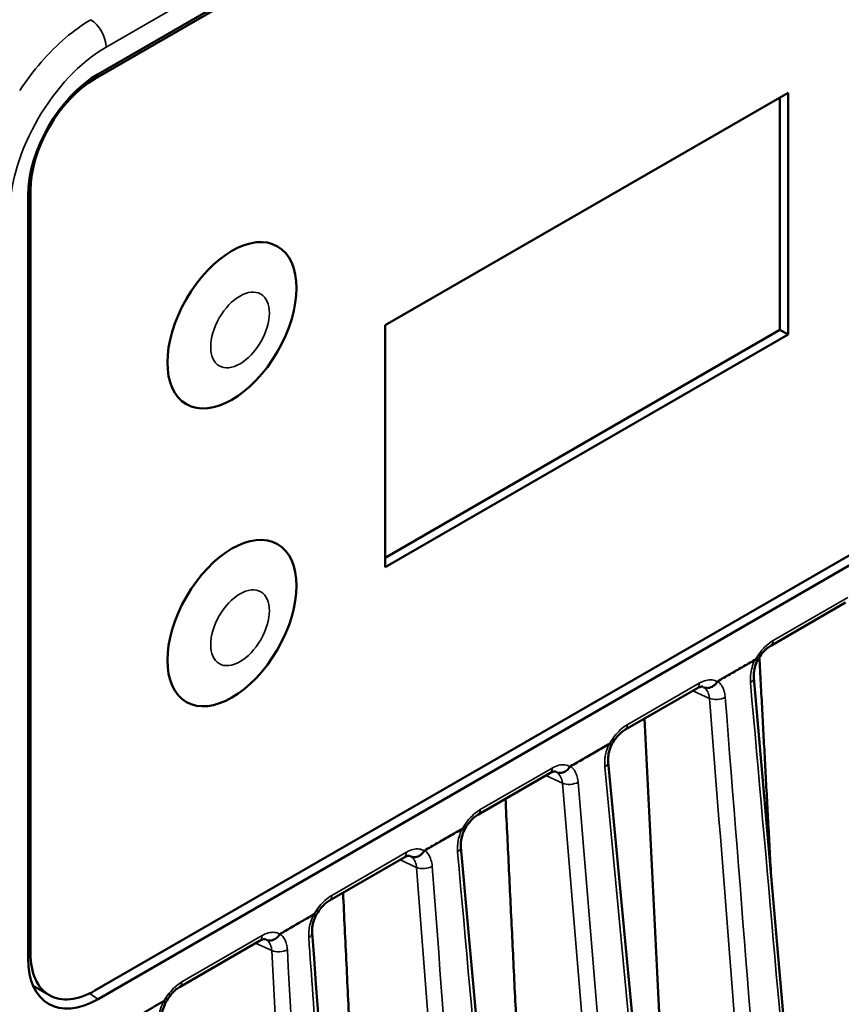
# Model space of a CAD drawing. Header units: millimetres. Extents: x 30 to 1646, y 30 to 1265.
# Tile 63 of 137: x 263 to 299, y 1007 to 1050. Entities that reach past the tile are written whole.
import ezdxf

# ---------------------------------------------------------------- set-up
doc = ezdxf.new("R2010")
doc.units = ezdxf.units.MM
doc.header["$LTSCALE"] = 6
doc.layers.add('Visible (ISO)', color=7, linetype='Continuous', lineweight=50)
doc.layers.add('Visible Narrow (ISO)', color=7, linetype='Continuous', lineweight=35)

msp = doc.modelspace()

# ---------------------------------------------------------------- linework, layer by layer
at = {"layer": 'Visible (ISO)'}
for p, q in [((309.8972, 1072.737), (266.7628, 1047.8334)), ((266.6218, 1047.6296), (309.7553, 1072.5327)), ((297.0274, 1047.0172), (279.3497, 1036.811)), ((296.6738, 1036.6069), (296.6738, 1046.8131)), ((297.0274, 1036.4027), (297.0274, 1047.0172)), ((263.6873, 1042.5065), (263.6873, 1009.0292)), ((263.7934, 1009.2542), (263.7934, 1042.7306)), ((279.3497, 1036.811), (279.3497, 1026.1965)), ((279.3497, 1026.6048), (296.6738, 1036.6069)), ((279.3497, 1026.1965), (297.0274, 1036.4027)), ((297.0274, 1036.4027), (296.6738, 1036.6069)), ((309.7553, 1032.5244), (266.6218, 1007.6212)), ((266.7628, 1007.2536), (309.8972, 1032.1572)), ((296.2701, 1022.7524), (299.5462, 1024.6439)), ((295.7626, 1022.405), (295.7626, 1022.405)), ((295.5265, 1021.3408), (301.9031, 948.8311)), ((289.8756, 1019.0606), (293.0329, 1020.8835)), ((286.7869, 1017.4402), (286.7869, 1017.4403)), ((289.1364, 1017.6476), (296.0494, 944.8311)), ((283.4199, 1015.3334), (286.579, 1017.1573)), ((286.8282, 1017.2318), (286.8282, 1017.2318)), ((286.8237, 1016.8604), (286.8237, 1016.8605)), ((276.9067, 1011.573), (280.1828, 1013.4644)), ((270.326, 1007.7736), (273.8478, 1009.8069)), ((263.9147, 1007.8314), (264.6218, 1007.4231))]:
    msp.add_line(p, q, dxfattribs=at)
for centre, major_axis, ratio, start_param, end_param in [((266.7637, 1044.2816), (2.175, 3.7672), 0.5775261, 0.7855365, 2.3560562), ((266.6218, 1044.3636), (2, 3.4641), 0.5773503, 0.7853982, 2.3561945), ((265.9147, 1044.7718), (-2, -3.4641), 0.5773503, 4.0204035, 4.0204253), ((296.0201, 1023.1854), (0.25, -0.433), 0.5773503, 6.2831466, 6.2831853), ((295.0284, 1021.297), (0.4981, 0.0438), 0.5215391, 0.0000001, 0.0003909), ((289.6238, 1019.4926), (0.25, -0.433), 0.5773503, 6.2831371, 6.2831853), ((288.6386, 1017.6004), (0.4978, 0.0473), 0.5153087, 0.0000001, 0.0009), ((283.1699, 1015.7664), (0.25, -0.433), 0.5773503, 6.2831467, 6.2831853), ((276.6567, 1012.006), (0.25, -0.433), 0.5773503, 6.2831468, 6.2831853), ((275.6513, 1010.125), (0.4987, 0.0364), 0.5350063, 6.2799206, 6.2830158), ((266.6218, 1010.8872), (-2, -3.4641), 0.5773503, 5.4977871, 7.0685835), ((266.7637, 1010.8064), (-2.1757, -3.7684), 0.5771727, 5.4979296, 7.0684403), ((265.9147, 1011.2955), (-2, -3.4641), 0.5773503, 6.2799081, 6.2831853), ((270.076, 1008.2066), (0.25, -0.433), 0.5773503, 6.2831471, 6.2831853)]:
    msp.add_ellipse(centre, major_axis=major_axis, ratio=ratio, start_param=start_param, end_param=end_param, dxfattribs=at)
for centre in [(272.6322, 1036.811), (272.6322, 1023.747)]:
    msp.add_ellipse(centre, major_axis=(-2, -3.4641), ratio=0.5773503, dxfattribs=at)
for points, knots in [([(296.27, 1022.7524), (296.2127, 1022.7193), (296.1494, 1022.6741), (296.0226, 1022.5635), (295.9577, 1022.4968), (295.8322, 1022.3452), (295.7706, 1022.2576), (295.7034, 1022.1443), (295.6906, 1022.1219), (295.6783, 1022.0992)], [0, 0, 0, 0, 0.029412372, 0.029412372, 0.05927135, 0.05927135, 0.091032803, 0.091032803, 0.098776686, 0.098776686, 0.098776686, 0.098776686]), ([(293.9429, 1021.1906), (294.1234, 1021.2952), (294.4841, 1021.5049), (295.0261, 1021.8169), (295.3877, 1022.0266), (295.5685, 1022.1298)], [0.00000683, 0.00000683, 0.00000683, 0.00000683, 0.33333333, 0.66666667, 1, 1, 1, 1]), ([(295.6782, 1022.0991), (295.6328, 1021.9995), (295.5958, 1021.8947), (295.5443, 1021.6923), (295.529, 1021.5921), (295.521, 1021.4441), (295.5219, 1021.3899), (295.5263, 1021.3409)], [0.000020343, 0.000020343, 0.000020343, 0.000020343, 0.032856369, 0.032856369, 0.065256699, 0.065256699, 0.085402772, 0.085402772, 0.085402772, 0.085402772]), ([(295.5923, 1022.1341), (295.5903, 1022.135), (295.5879, 1022.1353), (295.5854, 1022.1351), (295.5829, 1022.1349), (295.5803, 1022.1341), (295.5775, 1022.1333), (295.5772, 1022.1333), (295.5769, 1022.1332), (295.5767, 1022.1331), (295.5741, 1022.1324), (295.5713, 1022.1315), (295.5685, 1022.1298)], [0, 0, 0, 0, 0.33333333, 0.33333333, 0.33333333, 0.66666667, 0.66666667, 0.66666667, 0.69876746, 0.69876746, 0.69876746, 0.99998998, 0.99998998, 0.99998998, 0.99998998]), ([(295.5923, 1022.1341), (295.6369, 1022.1134), (295.6656, 1022.1013), (295.6749, 1022.0992), (295.6769, 1022.0988), (295.6781, 1022.0988), (295.6783, 1022.0992)], [0, 0, 0, 0, 0.33333333, 0.33333333, 0.33333333, 0.40684337, 0.40684337, 0.40684337, 0.40684337]), ([(293.2822, 1020.9579), (293.2816, 1020.9582), (293.2745, 1020.9635), (293.2192, 1020.9582), (293.1916, 1020.9529), (293.1225, 1020.9295), (293.0792, 1020.9102), (293.0329, 1020.8834)], [0, 0, 0, 0, 0.04029221, 0.04029221, 0.062558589, 0.062558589, 0.086323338, 0.086323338, 0.086323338, 0.086323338]), ([(293.3365, 1020.9263), (293.3981, 1020.8978), (293.4696, 1020.8895), (293.5412, 1020.901), (293.6129, 1020.9125), (293.6846, 1020.9422), (293.7502, 1020.9882), (293.8159, 1021.0341), (293.8749, 1021.0971), (293.9181, 1021.1672)], [0, 0, 0, 0, 0.3333333, 0.3333333, 0.3333333, 0.6666667, 0.6666667, 0.6666667, 1, 1, 1, 1]), ([(293.9429, 1021.1906), (293.9383, 1021.1879), (293.9336, 1021.1846), (293.9272, 1021.1787), (293.9252, 1021.1766), (293.9214, 1021.1721), (293.9197, 1021.1697), (293.9181, 1021.1672)], [-0.0037416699, -0.0037416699, -0.0037416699, -0.0037416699, -0.0018131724, -0.0018131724, -0.0008983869, -0.0008983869, -0.0000009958, -0.0000009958, -0.0000009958, -0.0000009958]), ([(289.8738, 1019.0595), (289.8166, 1019.0265), (289.7534, 1018.9814), (289.6267, 1018.871), (289.5616, 1018.804), (289.436, 1018.6523), (289.3744, 1018.5647), (289.3069, 1018.451), (289.2938, 1018.4279), (289.2811, 1018.4046)], [0, 0, 0, 0, 0.029344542, 0.029344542, 0.059285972, 0.059285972, 0.09101626, 0.09101626, 0.098971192, 0.098971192, 0.098971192, 0.098971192]), ([(287.4908, 1017.4655), (287.6777, 1017.5738), (287.8643, 1017.6817), (288.0508, 1017.7895), (288.2373, 1017.8972), (288.4239, 1018.0048), (288.6104, 1018.1126), (288.7969, 1018.2203), (288.9834, 1018.3281), (289.1695, 1018.4349)], [0, 0, 0, 0, 0.3333333, 0.3333333, 0.3333333, 0.6666667, 0.6666667, 0.6666667, 1, 1, 1, 1]), ([(289.2811, 1018.4046), (289.2365, 1018.3046), (289.2005, 1018.1994), (289.1507, 1017.9961), (289.1363, 1017.8954), (289.13, 1017.7485), (289.1314, 1017.6958), (289.136, 1017.6478)], [0.000002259, 0.000002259, 0.000002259, 0.000002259, 0.03285835, 0.03285835, 0.065322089, 0.065322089, 0.084865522, 0.084865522, 0.084865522, 0.084865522]), ([(289.1953, 1018.44), (289.1936, 1018.4407), (289.1918, 1018.4411), (289.1879, 1018.4413), (289.1858, 1018.4411), (289.1791, 1018.4395), (289.1744, 1018.4374), (289.1699, 1018.4351)], [-0.0039865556, -0.0039865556, -0.0039865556, -0.0039865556, -0.0030425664, -0.0030425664, -0.0020802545, -0.0020802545, -0.0001148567, -0.0001148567, -0.0001148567, -0.0001148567]), ([(289.1953, 1018.44), (289.2072, 1018.4346), (289.2181, 1018.4298), (289.2376, 1018.4211), (289.2462, 1018.4172), (289.2689, 1018.4079), (289.2779, 1018.4045), (289.2808, 1018.4044), (289.2811, 1018.4045), (289.2811, 1018.4046)], [-0.067698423, -0.067698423, -0.067698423, -0.067698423, -0.061173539, -0.061173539, -0.054364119, -0.054364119, -0.040135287, -0.040135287, -0.037948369, -0.037948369, -0.037948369, -0.037948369]), ([(286.8832, 1017.1997), (286.9447, 1017.1713), (287.0161, 1017.1631), (287.0877, 1017.1746), (287.1593, 1017.1861), (287.231, 1017.2158), (287.2966, 1017.2617), (287.3623, 1017.3077), (287.4212, 1017.3706), (287.4645, 1017.4406)], [0, 0, 0, 0, 0.33333333, 0.33333333, 0.33333333, 0.66666667, 0.66666667, 0.66666667, 0.99999986, 0.99999986, 0.99999986, 0.99999986]), ([(287.4908, 1017.4655), (287.4858, 1017.4625), (287.4809, 1017.4591), (287.4742, 1017.4528), (287.472, 1017.4506), (287.4681, 1017.4458), (287.4662, 1017.4433), (287.4645, 1017.4406)], [-0.0039563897, -0.0039563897, -0.0039563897, -0.0039563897, -0.0019206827, -0.0019206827, -0.0009518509, -0.0009518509, -0.0000009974, -0.0000009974, -0.0000009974, -0.0000009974]), ([(286.8282, 1017.2318), (286.8277, 1017.2321), (286.8203, 1017.2374), (286.7656, 1017.2321), (286.7378, 1017.2268), (286.6684, 1017.2033), (286.6254, 1017.184), (286.579, 1017.1573)], [0, 0, 0, 0, 0.040281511, 0.040281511, 0.062539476, 0.062539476, 0.086304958, 0.086304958, 0.086304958, 0.086304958]), ([(283.4199, 1015.3334), (283.3626, 1015.3003), (283.2993, 1015.255), (283.1725, 1015.1445), (283.1076, 1015.0778), (282.9821, 1014.9262), (282.9205, 1014.8385), (282.8532, 1014.7252), (282.8404, 1014.7026), (282.828, 1014.6798)], [0, 0, 0, 0, 0.02941202, 0.02941202, 0.059271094, 0.059271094, 0.091032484, 0.091032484, 0.09882684, 0.09882684, 0.09882684, 0.09882684]), ([(281.0916, 1013.771), (281.2725, 1013.8766), (281.634, 1014.0853), (282.1757, 1014.3983), (282.5368, 1014.6062), (282.7173, 1014.7096)], [0.00005288, 0.00005288, 0.00005288, 0.00005288, 0.33333333, 0.66666667, 0.99985109, 0.99985109, 0.99985109, 0.99985109]), ([(282.8278, 1014.6796), (282.7823, 1014.579), (282.7454, 1014.473), (282.6946, 1014.2694), (282.6796, 1014.1692), (282.6725, 1014.0226), (282.6736, 1013.9697), (282.6779, 1013.9217)], [0.000020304, 0.000020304, 0.000020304, 0.000020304, 0.033162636, 0.033162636, 0.065582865, 0.065582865, 0.085261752, 0.085261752, 0.085261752, 0.085261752]), ([(282.7419, 1014.7146), (282.7403, 1014.7153), (282.7386, 1014.7156), (282.7348, 1014.7158), (282.7328, 1014.7156), (282.7265, 1014.7141), (282.7219, 1014.7121), (282.7177, 1014.7098)], [-0.0037881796, -0.0037881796, -0.0037881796, -0.0037881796, -0.0028908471, -0.0028908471, -0.0019763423, -0.0019763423, -0.000068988, -0.000068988, -0.000068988, -0.000068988]), ([(282.7419, 1014.7146), (282.7866, 1014.6939), (282.8153, 1014.6818), (282.8245, 1014.6798), (282.8266, 1014.6793), (282.8277, 1014.6793), (282.828, 1014.6797)], [0.00000001, 0.00000001, 0.00000001, 0.00000001, 0.33333333, 0.33333333, 0.33333333, 0.40692446, 0.40692446, 0.40692446, 0.40692446]), ([(280.432, 1013.5389), (280.4315, 1013.5392), (280.4244, 1013.5445), (280.3691, 1013.5392), (280.3415, 1013.5339), (280.2724, 1013.5105), (280.2291, 1013.4911), (280.1828, 1013.4644)], [0, 0, 0, 0, 0.040292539, 0.040292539, 0.062559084, 0.062559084, 0.086324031, 0.086324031, 0.086324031, 0.086324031]), ([(280.4859, 1013.5076), (280.5477, 1013.479), (280.6191, 1013.4707), (280.6908, 1013.4822), (280.7625, 1013.4936), (280.8342, 1013.5233), (280.8999, 1013.5693), (280.9655, 1013.6153), (281.0245, 1013.6782), (281.0677, 1013.7484)], [0, 0, 0, 0, 0.3333333, 0.3333333, 0.3333333, 0.6666667, 0.6666667, 0.6666667, 1, 1, 1, 1]), ([(281.0916, 1013.771), (281.0872, 1013.7683), (281.0827, 1013.7651), (281.0765, 1013.7594), (281.0745, 1013.7574), (281.0709, 1013.7531), (281.0692, 1013.7508), (281.0677, 1013.7484)], [-0.0036154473, -0.0036154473, -0.0036154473, -0.0036154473, -0.0017463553, -0.0017463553, -0.0008653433, -0.0008653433, -0.0000009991, -0.0000009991, -0.0000009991, -0.0000009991]), ([(276.9067, 1011.573), (276.8493, 1011.5398), (276.786, 1011.4946), (276.6592, 1011.3841), (276.5943, 1011.3174), (276.4689, 1011.1657), (276.4072, 1011.0781), (276.3404, 1010.9655), (276.328, 1010.9436), (276.3159, 1010.9216)], [0, 0, 0, 0, 0.029411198, 0.029411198, 0.059270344, 0.059270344, 0.091031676, 0.091031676, 0.098566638, 0.098566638, 0.098566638, 0.098566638]), ([(274.7331, 1010.1031), (274.9021, 1010.2023), (275.2347, 1010.3955), (275.735, 1010.6835), (276.0675, 1010.8767), (276.2334, 1010.9723)], [0.00000451, 0.00000451, 0.00000451, 0.00000451, 0.33333333, 0.66666667, 0.99997546, 0.99997546, 0.99997546, 0.99997546]), ([(276.3159, 1010.9216), (276.2685, 1010.8214), (276.2293, 1010.7158), (276.1743, 1010.5136), (276.1572, 1010.4141), (276.1463, 1010.266), (276.1463, 1010.211), (276.15, 1010.1614)], [0, 0, 0, 0, 0.033275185, 0.033275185, 0.06567278, 0.06567278, 0.086433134, 0.086433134, 0.086433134, 0.086433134]), ([(276.2338, 1010.9722), (276.278, 1010.9504), (276.31, 1010.9248), (276.3159, 1010.9214), (276.316, 1010.9215)], [0.00084066, 0.00084066, 0.00084066, 0.00084066, 0.33333333, 0.41522812, 0.41522812, 0.41522812, 0.41522812]), ([(274.1482, 1009.852), (274.2089, 1009.8242), (274.2846, 1009.8146), (274.3585, 1009.8265), (274.4324, 1009.8383), (274.5039, 1009.8685), (274.5692, 1009.9167), (274.6345, 1009.965), (274.6922, 1010.0331), (274.7331, 1010.1031)], [0, 0, 0, 0, 0.33333333, 0.33333333, 0.33333333, 0.66666667, 0.66666667, 0.66666667, 0.99999223, 0.99999223, 0.99999223, 0.99999223]), ([(274.097, 1009.8814), (274.0965, 1009.8816), (274.0894, 1009.887), (274.0341, 1009.8817), (274.0065, 1009.8763), (273.9374, 1009.853), (273.8941, 1009.8336), (273.8478, 1009.8069)], [0, 0, 0, 0, 0.040292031, 0.040292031, 0.062558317, 0.062558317, 0.086322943, 0.086322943, 0.086322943, 0.086322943]), ([(270.326, 1007.7736), (270.2687, 1007.7405), (270.2053, 1007.6953), (270.0786, 1007.5847), (270.0137, 1007.518), (269.8882, 1007.3664), (269.8266, 1007.2788), (269.7605, 1007.1674), (269.7488, 1007.1469), (269.7374, 1007.1262)], [0, 0, 0, 0, 0.029409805, 0.029409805, 0.059269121, 0.059269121, 0.091030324, 0.091030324, 0.098122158, 0.098122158, 0.098122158, 0.098122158]), ([(268.4661, 1006.484), (268.5973, 1006.5596), (268.861, 1006.71), (269.255, 1006.9385), (269.5169, 1007.089), (269.6488, 1007.1651)], [0.0006081, 0.0006081, 0.0006081, 0.0006081, 0.33333333, 0.66666667, 0.99994075, 0.99994075, 0.99994075, 0.99994075]), ([(269.7374, 1007.1262), (269.6872, 1007.0279), (269.6447, 1006.9244), (269.5822, 1006.725), (269.561, 1006.6264), (269.5433, 1006.474), (269.5411, 1006.4146), (269.5433, 1006.362)], [0, 0, 0, 0, 0.03312305, 0.03312305, 0.06571579, 0.06571579, 0.088615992, 0.088615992, 0.088615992, 0.088615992]), ([(269.6488, 1007.1651), (269.6819, 1007.1487), (269.7064, 1007.1373), (269.7315, 1007.1269), (269.7369, 1007.1252), (269.7374, 1007.1262)], [0.000078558, 0.000078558, 0.000078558, 0.000078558, 0.018735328, 0.018735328, 0.031715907, 0.031715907, 0.031715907, 0.031715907])]:
    msp.add_open_spline(points, degree=3, knots=knots, dxfattribs=at)
for points, weights in [([(295.7707, 1022.2528), (296.0213, 1017.5776), (296.2749, 1012.8309)], [1.00020735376, 1.0003582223, 1.00046117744]), ([(290.7262, 1019.5517), (291.6839, 1000.4291), (292.6932, 980.1829)], [1.00013889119, 1.00076312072, 1.00062432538]), ([(284.6339, 1016.0343), (285.8088, 991.7342), (287.0686, 965.6559)], [1.00012566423, 1.00093193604, 1.0005025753]), ([(277.5053, 1011.9186), (278.7564, 985.9572), (280.1075, 957.9078)], [1.00015960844, 1.00104748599, 1.0004450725])]:
    msp.add_rational_spline(points, weights, degree=2, dxfattribs=at)
for points in [[(282.6779, 1013.9217), (284.8584, 989.7439), (287.0711, 965.5483), (289.3058, 941.3411)], [(276.1501, 1010.1606), (277.8939, 986.279), (279.7362, 962.3432), (281.6544, 938.3642)]]:
    msp.add_open_spline(points, degree=3, dxfattribs=at)
at = {"layer": 'Visible Narrow (ISO)'}
for p, q in [((309.5457, 1073.5148), (267.1137, 1049.0166)), ((266.525, 1047.6855), (266.6218, 1047.6296)), ((263.7934, 1042.7306), (263.6965, 1042.7865)), ((296.3736, 1022.9813), (299.6497, 1024.8728)), ((289.9774, 1019.2884), (293.1365, 1021.1124)), ((292.8558, 1020.7812), (293.5843, 1020.4448)), ((283.5235, 1015.5623), (286.6826, 1017.3862)), ((288.992, 1017.4428), (295.922, 944.4813)), ((286.4021, 1017.0551), (287.1352, 1016.7166)), ((287.1353, 1016.7166), (293.2416, 943.7397)), ((293.9591, 943.3479), (287.8198, 1016.7661)), ((277.0102, 1011.8019), (280.2864, 1013.6933)), ((280.0058, 1013.3623), (280.7322, 1013.0269)), ((280.7322, 1013.0269), (286.247, 940.2992)), ((270.4296, 1008.0025), (273.9513, 1010.0358)), ((273.6707, 1009.7047), (274.379, 1009.3776)), ((263.6873, 1009.3154), (263.7934, 1009.2542)), ((274.379, 1009.3776), (278.3443, 937.3903)), ((266.7628, 1007.2536), (266.377, 1007.4921))]:
    msp.add_line(p, q, dxfattribs=at)
for centre, major_axis, ratio, start_param, end_param in [((266.4072, 1049.4253), (-0.5, 0.866), 0.5773503, 3.9269787, 5.4454251), ((267.1134, 1044.1253), (2.9953, 5.188), 0.5773308, 0.7855006, 2.3442532), ((296.0201, 1023.1854), (0.25, -0.433), 0.5773503, 0, 0.7853886), ((295.0284, 1021.297), (0.4981, 0.0438), 0.5215391, 5.4519787, 6.2831853), ((292.7829, 1021.3165), (0.25, -0.433), 0.5773503, 0, 0.7853982), ((293.9189, 1020.6543), (0.4985, 0.0389), 0.5116957, 3.9373702, 5.4566296), ((289.6238, 1019.4926), (0.25, -0.433), 0.5773503, 0, 0.7853982), ((286.329, 1017.5903), (0.25, -0.433), 0.5773503, 0, 0.7854256), ((288.6386, 1017.6004), (0.4978, 0.0473), 0.5153087, 5.4525209, 6.2831853), ((287.4703, 1016.9259), (0.4983, 0.0417), 0.5078188, 3.9333734, 5.4466596), ((283.1699, 1015.7664), (0.25, -0.433), 0.5773503, 0, 0.7854169), ((282.1798, 1013.8768), (0.4981, 0.0449), 0.5196208, 5.4484944, 6.2830069), ((279.9328, 1013.8975), (0.25, -0.433), 0.5773503, 0, 0.7853982), ((281.0669, 1013.2363), (0.4986, 0.0378), 0.5134841, 3.9380033, 5.4541449), ((276.6567, 1012.006), (0.25, -0.433), 0.5773503, 0, 0.7853982), ((273.5978, 1010.2399), (0.25, -0.433), 0.5773503, 0, 0.7853982), ((275.6513, 1010.125), (0.4987, 0.0364), 0.5350063, 5.4542793, 6.2799206), ((270.076, 1008.2066), (0.25, -0.433), 0.5773503, 0, 0.7853982)]:
    msp.add_ellipse(centre, major_axis=major_axis, ratio=ratio, start_param=start_param, end_param=end_param, dxfattribs=at)
for centre in [(272.9858, 1036.6069), (272.9858, 1023.5429)]:
    msp.add_ellipse(centre, major_axis=(-0.9103, -1.5766), ratio=0.5773503, dxfattribs=at)
for points, knots in [([(266.4442, 1050.2193), (266.069, 1049.9999), (265.318, 1049.4612), (264.249, 1048.3965), (263.6117, 1047.5527), (263.3202, 1047.1083)], [0.00000733, 0.00000733, 0.00000733, 0.00000733, 0.33333333, 0.66666667, 1, 1, 1, 1]), ([(296.3736, 1022.9813), (296.2732, 1022.9226), (296.0813, 1022.7815), (295.8087, 1022.4855), (295.6602, 1022.2578), (295.5923, 1022.1341)], [0.00000541, 0.00000541, 0.00000541, 0.00000541, 0.33333333, 0.66666667, 1, 1, 1, 1]), ([(293.9181, 1021.1672), (293.8538, 1021.2122), (293.7098, 1021.268), (293.4295, 1021.2509), (293.2371, 1021.17), (293.1365, 1021.1124)], [0.00000363, 0.00000363, 0.00000363, 0.00000363, 0.33333333, 0.66666667, 1, 1, 1, 1]), ([(293.3365, 1020.9263), (293.3395, 1020.9242), (293.3426, 1020.9221), (293.3457, 1020.9199), (293.4103, 1020.8738), (293.464, 1020.8098), (293.5044, 1020.7314), (293.5429, 1020.6566), (293.5692, 1020.5687), (293.5812, 1020.473), (293.5824, 1020.4637), (293.5834, 1020.4543), (293.5843, 1020.4448)], [0, 0, 0, 0, 0.0224994, 0.0224994, 0.0224994, 0.5002321, 0.5002321, 0.5002321, 0.9556269, 0.9556269, 0.9556269, 1, 1, 1, 1]), ([(294.2714, 1020.493), (294.2702, 1020.5072), (294.2689, 1020.5212), (294.2675, 1020.535), (294.2585, 1020.621), (294.2423, 1020.7013), (294.2182, 1020.7772), (294.2027, 1020.826), (294.1841, 1020.8731), (294.1626, 1020.9171), (294.1452, 1020.9527), (294.1259, 1020.9863), (294.1052, 1021.0174), (294.059, 1021.0871), (294.0052, 1021.1442), (293.9429, 1021.1906)], [0, 0, 0, 0, 0.04620949, 0.04620949, 0.04620949, 0.33333333, 0.33333333, 0.33333333, 0.51765507, 0.51765507, 0.51765507, 0.66666667, 0.66666667, 0.66666667, 0.99990969, 0.99990969, 0.99990969, 0.99990969]), ([(295.3808, 1021.1346), (296.0911, 1013.1303), (297.515, 997.0817), (299.6608, 972.8888), (301.0969, 956.6805), (301.8167, 948.5558)], [0.00000001, 0.00000001, 0.00000001, 0.00000001, 0.33333333, 0.66666667, 1, 1, 1, 1]), ([(300.1279, 947.2679), (299.5131, 954.8566), (298.2503, 970.4847), (296.2967, 994.8952), (294.9634, 1011.7131), (294.2714, 1020.493)], [0.00000228, 0.00000228, 0.00000228, 0.00000228, 0.31073526, 0.64008344, 1, 1, 1, 1]), ([(289.9774, 1019.2884), (289.8753, 1019.2283), (289.6813, 1019.0851), (289.4092, 1018.788), (289.2621, 1018.5621), (289.1953, 1018.44)], [0, 0, 0, 0, 0.33333333, 0.66666667, 0.99993113, 0.99993113, 0.99993113, 0.99993113]), ([(289.1695, 1018.4349), (289.121, 1018.3234), (289.0823, 1018.2127), (289.0524, 1018.1001), (289.0412, 1018.0581), (289.0312, 1018.0158), (289.0226, 1017.9736), (289.0082, 1017.9027), (288.9976, 1017.8319), (288.9912, 1017.7629), (288.9829, 1017.674), (288.9818, 1017.5879), (288.9869, 1017.5033), (288.9881, 1017.4831), (288.9897, 1017.463), (288.992, 1017.4428)], [0.00018638, 0.00018638, 0.00018638, 0.00018638, 0.33333333, 0.33333333, 0.33333333, 0.45777102, 0.45777102, 0.45777102, 0.66666667, 0.66666667, 0.66666667, 0.93576762, 0.93576762, 0.93576762, 1, 1, 1, 1]), ([(287.8198, 1016.7661), (287.8182, 1016.7813), (287.8168, 1016.7962), (287.8152, 1016.811), (287.8055, 1016.8984), (287.7894, 1016.9797), (287.7655, 1017.0551), (287.7497, 1017.1047), (287.7308, 1017.1518), (287.7089, 1017.1957), (287.6919, 1017.2299), (287.6732, 1017.262), (287.653, 1017.2921), (287.6069, 1017.3609), (287.5531, 1017.4184), (287.4908, 1017.4654)], [0, 0, 0, 0, 0.04809238, 0.04809238, 0.04809238, 0.33333333, 0.33333333, 0.33333333, 0.5209611, 0.5209611, 0.5209611, 0.66666667, 0.66666667, 0.66666667, 0.99996234, 0.99996234, 0.99996234, 0.99996234]), ([(286.8832, 1017.1997), (286.8855, 1017.1982), (286.9533, 1017.1513), (287.0625, 1017.0235), (287.1215, 1016.8338), (287.1342, 1016.7267), (287.1353, 1016.7166)], [0, 0, 0, 0, 0.01654122, 0.49512693, 0.95263983, 0.99998239, 0.99998239, 0.99998239, 0.99998239]), ([(283.5235, 1015.5623), (283.423, 1015.5036), (283.231, 1015.3623), (282.9583, 1015.0661), (282.8098, 1014.8383), (282.7419, 1014.7146)], [0.00001547, 0.00001547, 0.00001547, 0.00001547, 0.33333333, 0.66666667, 1, 1, 1, 1]), ([(282.7173, 1014.7096), (282.6683, 1014.5975), (282.6287, 1014.4865), (282.5981, 1014.3738), (282.5675, 1014.2609), (282.546, 1014.1463), (282.5347, 1014.0358), (282.5291, 1013.9806), (282.5261, 1013.9264), (282.5256, 1013.8729), (282.5251, 1013.8195), (282.5271, 1013.7668), (282.5313, 1013.7148)], [0.00049572, 0.00049572, 0.00049572, 0.00049572, 0.33333333, 0.33333333, 0.33333333, 0.66666667, 0.66666667, 0.66666667, 0.83333333, 0.83333333, 0.83333333, 1, 1, 1, 1]), ([(281.0677, 1013.7484), (281.0034, 1013.7932), (280.8595, 1013.849), (280.5793, 1013.8319), (280.387, 1013.751), (280.2864, 1013.6933)], [0.00000096, 0.00000096, 0.00000096, 0.00000096, 0.33333333, 0.66666667, 1, 1, 1, 1]), ([(280.4859, 1013.5076), (280.4912, 1013.5041), (280.4963, 1013.5004), (280.5014, 1013.4966), (280.5562, 1013.4561), (280.6032, 1013.402), (280.6402, 1013.3369), (280.6806, 1013.2659), (280.7092, 1013.1817), (280.7242, 1013.089), (280.7275, 1013.0687), (280.7302, 1013.048), (280.7322, 1013.0269)], [0, 0, 0, 0, 0.03838568, 0.03838568, 0.03838568, 0.45133682, 0.45133682, 0.45133682, 0.90137867, 0.90137867, 0.90137867, 0.99999733, 0.99999733, 0.99999733, 0.99999733]), ([(281.418, 1013.0732), (281.4098, 1013.1773), (281.3748, 1013.3678), (281.262, 1013.6089), (281.1542, 1013.7238), (281.0916, 1013.771)], [0, 0, 0, 0, 0.33333333, 0.66666667, 0.99982265, 0.99982265, 0.99982265, 0.99982265]), ([(282.5313, 1013.7148), (283.2471, 1005.7145), (284.676, 989.8212), (286.878, 965.5561), (288.365, 949.2903), (289.1336, 940.92)], [0, 0, 0, 0, 0.32988777, 0.6552209, 0.99999749, 0.99999749, 0.99999749, 0.99999749]), ([(286.8986, 939.9432), (286.2853, 948.1306), (285.063, 964.4636), (283.2354, 988.8402), (282.0229, 1005.0092), (281.418, 1013.0732)], [0.00000284, 0.00000284, 0.00000284, 0.00000284, 0.33333333, 0.66666667, 0.99999999, 0.99999999, 0.99999999, 0.99999999]), ([(277.0102, 1011.8019), (276.8988, 1011.7323), (276.7961, 1011.6555), (276.7096, 1011.5788), (276.6231, 1011.5021), (276.5528, 1011.4256), (276.4761, 1011.327), (276.3994, 1011.2284), (276.3163, 1011.1079), (276.2334, 1010.9723)], [0, 0, 0, 0, 0.3333333, 0.3333333, 0.3333333, 0.6666667, 0.6666667, 0.6666667, 1, 1, 1, 1]), ([(276.2329, 1010.9713), (276.1757, 1010.865), (276.1292, 1010.7564), (276.0929, 1010.6455), (276.0859, 1010.6241), (276.0794, 1010.6027), (276.0731, 1010.5811), (276.047, 1010.4905), (276.0277, 1010.3984), (276.0155, 1010.3051), (276.0054, 1010.2284), (276.0002, 1010.1508), (275.9997, 1010.0725), (275.9995, 1010.0328), (276.0004, 1009.993), (276.0026, 1009.9529)], [0.0011422, 0.0011422, 0.0011422, 0.0011422, 0.33333333, 0.33333333, 0.33333333, 0.39738137, 0.39738137, 0.39738137, 0.66666667, 0.66666667, 0.66666667, 0.88809125, 0.88809125, 0.88809125, 1, 1, 1, 1]), ([(274.7331, 1010.1031), (274.6623, 1010.1426), (274.5836, 1010.1673), (274.4977, 1010.1756), (274.4118, 1010.184), (274.3186, 1010.176), (274.2266, 1010.1526), (274.1346, 1010.1292), (274.0438, 1010.0904), (273.9514, 1010.0358)], [0, 0, 0, 0, 0.3333333, 0.3333333, 0.3333333, 0.6666667, 0.6666667, 0.6666667, 1, 1, 1, 1]), ([(275.0638, 1009.4135), (275.063, 1009.439), (275.061, 1009.4642), (275.0584, 1009.4889), (275.0499, 1009.5697), (275.0352, 1009.6445), (275.0139, 1009.7139), (274.9972, 1009.7681), (274.9766, 1009.8193), (274.9525, 1009.8656), (274.9363, 1009.8966), (274.9185, 1009.9255), (274.8995, 1009.9519), (274.8523, 1010.0175), (274.7969, 1010.0671), (274.7334, 1010.1029)], [0, 0, 0, 0, 0.07779601, 0.07779601, 0.07779601, 0.33333333, 0.33333333, 0.33333333, 0.53277958, 0.53277958, 0.53277958, 0.66666667, 0.66666667, 0.66666667, 0.99944533, 0.99944533, 0.99944533, 0.99944533]), ([(274.1482, 1009.852), (274.1925, 1009.8222), (274.2316, 1009.7834), (274.2644, 1009.7368), (274.2767, 1009.7194), (274.2881, 1009.7008), (274.2986, 1009.6812), (274.3161, 1009.6485), (274.3309, 1009.6131), (274.343, 1009.5752), (274.3576, 1009.5294), (274.3681, 1009.4802), (274.3744, 1009.4284), (274.3764, 1009.4117), (274.3779, 1009.3948), (274.379, 1009.3776)], [0, 0, 0, 0, 0.3333333, 0.3333333, 0.3333333, 0.4583978, 0.4583978, 0.4583978, 0.6666667, 0.6666667, 0.6666667, 0.9189886, 0.9189886, 0.9189886, 1, 1, 1, 1]), ([(276.0026, 1009.9529), (276.2443, 1006.5734), (276.7401, 999.6969), (277.5231, 988.999), (278.3772, 977.5091), (279.3259, 964.9493), (280.3495, 951.6244), (281.0642, 942.4683), (281.4251, 937.8821)], [0, 0, 0, 0, 0.14094741, 0.28670172, 0.44577148, 0.61944212, 0.80942551, 0.99999618, 0.99999618, 0.99999618, 0.99999618]), ([(274.379, 1009.3776), (274.4634, 1009.3407), (274.7247, 1009.2927), (274.982, 1009.3675), (275.0638, 1009.4135)], [0, 0, 0, 0, 0.5, 0.99999992, 0.99999992, 0.99999992, 0.99999992]), ([(275.0638, 1009.4128), (275.4946, 1001.3756), (276.3537, 985.3017), (277.6415, 961.193), (278.4989, 945.1172), (278.9271, 937.0816)], [0.00000992, 0.00000992, 0.00000992, 0.00000992, 0.33333333, 0.66666667, 0.99998983, 0.99998983, 0.99998983, 0.99998983]), ([(270.4296, 1008.0025), (270.3289, 1007.943), (270.2329, 1007.8723), (270.1422, 1007.7906), (270.0514, 1007.709), (269.966, 1007.6164), (269.8838, 1007.5121), (269.8017, 1007.4077), (269.7229, 1007.2915), (269.6488, 1007.1651)], [0, 0, 0, 0, 0.3333333, 0.3333333, 0.3333333, 0.6666667, 0.6666667, 0.6666667, 1, 1, 1, 1]), ([(269.6488, 1007.1651), (269.5904, 1007.0527), (269.5417, 1006.9407), (269.5029, 1006.8278), (269.4876, 1006.783), (269.4738, 1006.7381), (269.4616, 1006.6931), (269.4431, 1006.6247), (269.4283, 1006.5563), (269.4174, 1006.4882), (269.4037, 1006.4019), (269.3962, 1006.3162), (269.3949, 1006.2308), (269.3945, 1006.2044), (269.3947, 1006.1781), (269.3952, 1006.1519)], [0.00011015, 0.00011015, 0.00011015, 0.00011015, 0.33333333, 0.33333333, 0.33333333, 0.46553452, 0.46553452, 0.46553452, 0.66666667, 0.66666667, 0.66666667, 0.92128709, 0.92128709, 0.92128709, 1, 1, 1, 1])]:
    msp.add_open_spline(points, degree=3, knots=knots, dxfattribs=at)
for points in [[(295.5685, 1022.1298), (295.5198, 1022.0216), (295.441, 1021.8043), (295.3735, 1021.4469), (295.3717, 1021.2367), (295.3808, 1021.1346)], [(293.2822, 1020.9579), (293.3013, 1020.9491), (293.3194, 1020.9385), (293.3365, 1020.9263)], [(293.5843, 1020.4448), (294.2163, 1012.3647), (295.4867, 996.2015), (297.4127, 971.9488), (298.7101, 955.7749), (299.3621, 947.6865)], [(287.4645, 1017.4406), (287.3968, 1017.486), (287.2485, 1017.5425), (286.9758, 1017.5243), (286.7833, 1017.4436), (286.6826, 1017.3862)], [(286.8282, 1017.2318), (286.8476, 1017.2228), (286.866, 1017.2121), (286.8832, 1017.1997)], [(280.432, 1013.5389), (280.451, 1013.5301), (280.469, 1013.5197), (280.4859, 1013.5076)], [(274.097, 1009.8814), (274.115, 1009.8731), (274.1321, 1009.8633), (274.1482, 1009.852)]]:
    msp.add_open_spline(points, degree=3, dxfattribs=at)

doc.saveas('drawing.dxf')
